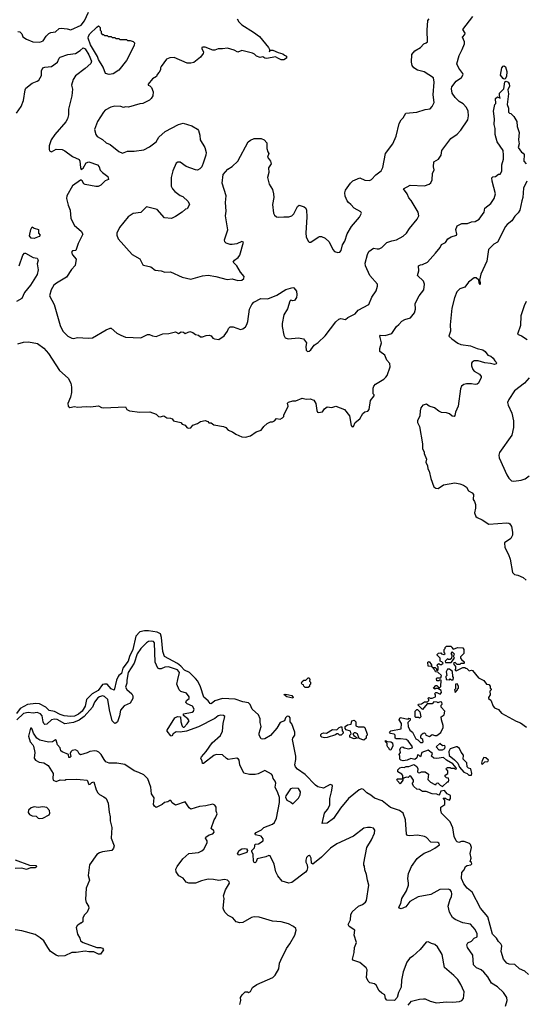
# Model space of a CAD drawing. Extents: x 2220520 to 2384350, y 721165 to 893491.
# Tile 176 of 256: x 2315604 to 2320866, y 818546 to 828785. Entities that reach past the tile are written whole.
import ezdxf

# ---------------------------------------------------------------- set-up
doc = ezdxf.new("R2010")
doc.units = 0

msp = doc.modelspace()

# ---------------------------------------------------------------- linework, layer by layer
at = {"layer": '0CON20XD'}
for points in [[(2315569, 827815), (2315618, 827882), (2315645, 827946), (2315660, 828055), (2315668, 828075), (2315735, 828125), (2315785, 828146), (2315802, 828158), (2315832, 828205), (2315829, 828255), (2315845, 828284), (2315865, 828292), (2315935, 828299), (2315998, 828345), (2316014, 828385), (2316025, 828396), (2316105, 828423), (2316185, 828435), (2316234, 828465), (2316265, 828492), (2316285, 828483), (2316325, 828420), (2316350, 828355), (2316345, 828329), (2316285, 828278), (2316185, 828201), (2316160, 828165), (2316142, 828105), (2316152, 828062), (2316148, 827995), (2316113, 827855), (2316112, 827795), (2316102, 827755), (2316085, 827724), (2315968, 827592), (2315931, 827535), (2315910, 827475), (2315911, 827435), (2315915, 827423), (2315935, 827410), (2315985, 827439), (2316045, 827436), (2316075, 827422), (2316153, 827363), (2316223, 827333), (2316231, 827315), (2316237, 827247), (2316245, 827226), (2316265, 827241), (2316295, 827297), (2316325, 827306), (2316415, 827275), (2316430, 827255), (2316441, 827221), (2316466, 827196), (2316522, 827155), (2316528, 827125), (2316495, 827110), (2316448, 827065), (2316419, 827051), (2316395, 827050), (2316285, 827070), (2316270, 827080), (2316255, 827110), (2316245, 827118), (2316235, 827116), (2316155, 827057), (2316096, 826955), (2316092, 826925), (2316107, 826855), (2316128, 826805), (2316135, 826717), (2316174, 826645), (2316243, 826585), (2316260, 826555), (2316213, 826457), (2316188, 826385), (2316155, 826380), (2316144, 826366), (2316155, 826341), (2316193, 826295), (2316182, 826228), (2316143, 826187), (2316092, 826108), (2315986, 826044), (2315960, 826025), (2315933, 825975), (2315914, 825914), (2315962, 825822), (2316024, 825604), (2316054, 825545), (2316105, 825494), (2316145, 825474), (2316165, 825471), (2316205, 825482), (2316316, 825474), (2316363, 825477), (2316505, 825560), (2316545, 825577), (2316556, 825576), (2316616, 825526), (2316655, 825503), (2316705, 825483), (2316865, 825477), (2316935, 825512), (2316955, 825512), (2316985, 825497), (2317025, 825491), (2317095, 825519), (2317155, 825523), (2317225, 825538), (2317255, 825522), (2317285, 825539), (2317310, 825535), (2317325, 825522), (2317375, 825543), (2317404, 825534), (2317435, 825510), (2317464, 825504), (2317485, 825488), (2317505, 825487), (2317545, 825500), (2317577, 825503), (2317595, 825496), (2317614, 825474), (2317630, 825465), (2317675, 825458), (2317732, 825498), (2317766, 825545), (2317777, 825575), (2317795, 825590), (2317825, 825590), (2317902, 825562), (2317925, 825569), (2317955, 825592), (2317967, 825615), (2317977, 825645), (2317997, 825775), (2318018, 825822), (2318041, 825849), (2318112, 825885), (2318185, 825884), (2318281, 825919), (2318375, 825979), (2318445, 826000), (2318456, 825996), (2318483, 825963), (2318488, 825925), (2318484, 825895), (2318465, 825866), (2318445, 825860), (2318425, 825867), (2318415, 825858), (2318392, 825778), (2318351, 825715), (2318334, 825625), (2318334, 825595), (2318351, 825505), (2318366, 825476), (2318396, 825466), (2318505, 825478), (2318558, 825465), (2318587, 825425), (2318580, 825385), (2318585, 825350), (2318600, 825335), (2318615, 825337), (2318635, 825352), (2318669, 825401), (2318710, 825430), (2318784, 825496), (2318895, 825643), (2318925, 825670), (2318945, 825679), (2318995, 825667), (2319020, 825690), (2319095, 825728), (2319127, 825763), (2319236, 825824), (2319270, 825900), (2319314, 825965), (2319329, 826015), (2319329, 826035), (2319246, 826125), (2319203, 826225), (2319200, 826255), (2319223, 826345), (2319238, 826375), (2319285, 826410), (2319325, 826402), (2319345, 826402), (2319372, 826415), (2319425, 826468), (2319475, 826487), (2319525, 826496), (2319595, 826533), (2319629, 826565), (2319660, 826615), (2319740, 826710), (2319756, 826745), (2319751, 826785), (2319679, 826905), (2319653, 826933), (2319637, 826975), (2319597, 827025), (2319667, 827063), (2319815, 827056), (2319865, 827074), (2319881, 827089), (2319895, 827120), (2319899, 827185), (2319916, 827225), (2319911, 827255), (2319914, 827306), (2319963, 827335), (2319990, 827375), (2319998, 827425), (2320090, 827550), (2320155, 827594), (2320196, 827635), (2320268, 827745), (2320276, 827785), (2320272, 827835), (2320252, 827872), (2320220, 827910), (2320176, 827936), (2320136, 827976), (2320105, 828023), (2320096, 828065), (2320102, 828088), (2320146, 828145), (2320200, 828185), (2320218, 828215), (2320217, 828227), (2320175, 828283), (2320154, 828325), (2320176, 828414), (2320210, 828475), (2320233, 828535), (2320232, 828555), (2320212, 828605), (2320235, 828630), (2320238, 828645), (2320217, 828685), (2320320, 828820)], [(2315585, 828662), (2315605, 828660), (2315625, 828640), (2315637, 828607), (2315675, 828584), (2315740, 828555), (2315815, 828551), (2315848, 828565), (2315881, 828615), (2315908, 828642), (2315927, 828653), (2315975, 828658), (2316015, 828694), (2316035, 828698), (2316098, 828692), (2316135, 828681), (2316245, 828730), (2316277, 828775), (2316319, 828865)], [(2316535, 828216), (2316497, 828225), (2316471, 828291), (2316425, 828370), (2316413, 828403), (2316340, 828525), (2316315, 828592), (2316320, 828615), (2316335, 828638), (2316405, 828709), (2316425, 828720), (2316440, 828705), (2316440, 828675), (2316450, 828665), (2316450, 828645), (2316462, 828632), (2316475, 828630), (2316485, 828620), (2316515, 828620), (2316525, 828610), (2316555, 828610), (2316565, 828600), (2316595, 828600), (2316605, 828590), (2316635, 828590), (2316645, 828580), (2316715, 828580), (2316725, 828570), (2316755, 828570), (2316785, 828560), (2316800, 828545), (2316795, 828518), (2316715, 828361), (2316635, 828261), (2316575, 828224), (2316535, 828216)], [(2317866, 828795), (2317885, 828763), (2317915, 828731), (2318037, 828657), (2318100, 828610), (2318192, 828495), (2318202, 828475), (2318205, 828450), (2318212, 828468), (2318239, 828469), (2318295, 828443), (2318342, 828432), (2318358, 828415), (2318380, 828405), (2318380, 828385), (2318352, 828368), (2318325, 828367), (2318290, 828385), (2318265, 828400), (2318175, 828381), (2318154, 828384), (2318135, 828398), (2318105, 828391), (2318068, 828405), (2318046, 828426), (2318025, 828436), (2317915, 828464), (2317875, 828449), (2317835, 828469), (2317765, 828491), (2317715, 828481), (2317669, 828481), (2317635, 828468), (2317615, 828467), (2317535, 828500), (2317509, 828501), (2317501, 828495), (2317501, 828485), (2317516, 828446), (2317513, 828435), (2317484, 828395), (2317415, 828340), (2317385, 828332), (2317345, 828334), (2317212, 828392), (2317165, 828390), (2317130, 828375), (2317075, 828300), (2317068, 828285), (2317068, 828265), (2317055, 828240), (2317033, 828217), (2317028, 828195), (2316985, 828172), (2316942, 828115), (2316940, 828105), (2316958, 828098), (2316975, 828080), (2316992, 828035), (2316990, 827995), (2316972, 827965), (2316955, 827948), (2316886, 827914), (2316855, 827910), (2316736, 827874), (2316705, 827878), (2316685, 827873), (2316655, 827882), (2316595, 827886), (2316553, 827877), (2316495, 827844), (2316475, 827825), (2316414, 827725), (2316382, 827645), (2316395, 827590), (2316410, 827570), (2316465, 827539), (2316505, 827506), (2316545, 827488), (2316635, 827414), (2316675, 827398), (2316725, 827418), (2316795, 827419), (2316895, 827433), (2316955, 827462), (2317024, 827516), (2317052, 827565), (2317116, 827624), (2317255, 827696), (2317305, 827709), (2317395, 827680), (2317455, 827648), (2317464, 827634), (2317479, 827585), (2317481, 827535), (2317530, 827455), (2317543, 827405), (2317542, 827375), (2317518, 827305), (2317500, 827255), (2317480, 827235), (2317455, 827222), (2317434, 827224), (2317335, 827260), (2317275, 827302), (2317250, 827305), (2317233, 827295), (2317198, 827212), (2317179, 827145), (2317181, 827055), (2317195, 827028), (2317220, 827000), (2317275, 826958), (2317300, 826945), (2317358, 826895), (2317370, 826865), (2317345, 826820), (2317330, 826815), (2317296, 826784), (2317225, 826738), (2317185, 826718), (2317110, 826725), (2317035, 826813), (2316925, 826840), (2316865, 826779), (2316785, 826771), (2316734, 826736), (2316643, 826625), (2316614, 826565), (2316614, 826544), (2316628, 826505), (2316774, 826344), (2316855, 826297), (2316884, 826235), (2316891, 826231), (2316970, 826215), (2317015, 826182), (2317075, 826174), (2317115, 826161), (2317174, 826164), (2317295, 826107), (2317385, 826087), (2317505, 826121), (2317565, 826129), (2317645, 826116), (2317764, 826084), (2317815, 826089), (2317875, 826073), (2317915, 826077), (2317937, 826095), (2317940, 826115), (2317900, 826160), (2317865, 826225), (2317824, 826265), (2317838, 826285), (2317877, 826313), (2317894, 826335), (2317932, 826472), (2317915, 826478), (2317864, 826456), (2317815, 826446), (2317795, 826446), (2317751, 826461), (2317739, 826475), (2317736, 826496), (2317769, 826601), (2317746, 826745), (2317754, 826795), (2317747, 826885), (2317752, 826955), (2317710, 827085), (2317721, 827175), (2317770, 827230), (2317815, 827260), (2317873, 827315), (2317980, 827515), (2318005, 827534), (2318045, 827549), (2318115, 827551), (2318147, 827535), (2318177, 827505), (2318174, 827445), (2318185, 827410), (2318198, 827395), (2318183, 827355), (2318214, 827315), (2318220, 827285), (2318192, 827245), (2318198, 827195), (2318182, 827145), (2318200, 827075), (2318235, 827020), (2318246, 826976), (2318249, 826935), (2318236, 826865), (2318246, 826775), (2318254, 826754), (2318276, 826736), (2318295, 826731), (2318354, 826734)], [(2318354, 826734), (2318405, 826736), (2318435, 826746), (2318455, 826767), (2318495, 826842), (2318513, 826857), (2318565, 826838), (2318582, 826825), (2318590, 826805), (2318591, 826735), (2318580, 826565), (2318585, 826528), (2318605, 826481), (2318615, 826472), (2318635, 826471), (2318710, 826525), (2318725, 826532), (2318745, 826532), (2318783, 826513), (2318824, 826474), (2318863, 826395), (2318880, 826375), (2318915, 826364), (2318935, 826366), (2318948, 826385), (2318963, 826445), (2318987, 826483), (2319012, 826558), (2319057, 826633), (2319139, 826731), (2319160, 826775), (2319155, 826788), (2319084, 826824), (2319050, 826865), (2319024, 826884), (2319010, 826900), (2318990, 826950), (2318986, 826985), (2318995, 827013), (2319045, 827087), (2319072, 827108), (2319145, 827140), (2319195, 827116), (2319245, 827114), (2319266, 827124), (2319309, 827171), (2319365, 827215), (2319382, 827248), (2319412, 827395), (2319488, 827495), (2319521, 827575), (2319554, 827706), (2319574, 827745), (2319594, 827766), (2319622, 827815), (2319735, 827824), (2319825, 827850), (2319875, 827857), (2319898, 827882), (2319916, 827925), (2319908, 828005), (2319918, 828135), (2319911, 828181), (2319813, 828243), (2319745, 828261), (2319704, 828285), (2319688, 828308), (2319680, 828345), (2319684, 828425), (2319715, 828460), (2319774, 828495), (2319808, 828535), (2319835, 828544), (2319848, 828555), (2319843, 828675), (2319852, 828778), (2319864, 828795)], [(2320645, 828168), (2320635, 828173), (2320609, 828209), (2320620, 828285), (2320635, 828301), (2320645, 828304), (2320659, 828295), (2320672, 828245), (2320670, 828195), (2320655, 828170), (2320645, 828168)], [(2319931, 826359), (2319978, 826415), (2319994, 826446), (2320035, 826468), (2320058, 826505), (2320095, 826526), (2320150, 826545), (2320154, 826556), (2320142, 826605), (2320157, 826643), (2320204, 826666), (2320264, 826666), (2320305, 826684), (2320345, 826688), (2320385, 826712), (2320439, 826785), (2320445, 826824), (2320507, 826875), (2320542, 826925), (2320556, 826975), (2320519, 827105), (2320518, 827142), (2320528, 827152), (2320557, 827153), (2320585, 827180), (2320605, 827180), (2320618, 827202), (2320623, 827215), (2320621, 827275), (2320637, 827335), (2320638, 827375), (2320634, 827425), (2320572, 827515), (2320552, 827592), (2320552, 827655), (2320540, 827695), (2320544, 827755), (2320534, 827834), (2320548, 827902), (2320560, 827915), (2320557, 827965), (2320575, 827982), (2320605, 827970), (2320597, 827997), (2320598, 828022), (2320641, 828065), (2320651, 828139), (2320665, 828147), (2320686, 828136), (2320699, 828119), (2320701, 828095), (2320684, 828055), (2320689, 828015), (2320676, 827905), (2320692, 827865), (2320692, 827825), (2320702, 827812), (2320715, 827810), (2320745, 827780), (2320776, 827725), (2320781, 827675), (2320802, 827612), (2320796, 827535), (2320803, 827495), (2320793, 827455), (2320825, 827408), (2320845, 827397), (2320855, 827382), (2320851, 827315), (2320876, 827286)], [(2320881, 827105), (2320848, 827035), (2320841, 826935), (2320828, 826902), (2320807, 826803), (2320793, 826777), (2320757, 826743), (2320726, 826694), (2320676, 826655), (2320660, 826635), (2320575, 826473), (2320538, 826452), (2320484, 826396), (2320466, 826275), (2320402, 826138), (2320390, 826075), (2320397, 826053), (2320395, 826030), (2320385, 826050), (2320382, 826075), (2320355, 826100), (2320335, 826101), (2320275, 826055), (2320236, 826004), (2320185, 825988), (2320153, 825955), (2320127, 825893), (2320100, 825785), (2320082, 825612), (2320086, 825546), (2320070, 825495), (2320101, 825465), (2320162, 825422), (2320196, 825406), (2320295, 825394), (2320365, 825366), (2320423, 825353), (2320447, 825335), (2320475, 825298), (2320508, 825285), (2320530, 825265), (2320547, 825237), (2320562, 825225), (2320567, 825215), (2320562, 825205), (2320545, 825199), (2320505, 825211), (2320445, 825216), (2320375, 825237), (2320334, 825236), (2320312, 825225), (2320306, 825214), (2320306, 825185), (2320319, 825149), (2320335, 825130), (2320388, 825098), (2320406, 825076), (2320407, 825065), (2320377, 825005), (2320364, 824996), (2320345, 824992), (2320305, 825000), (2320255, 824997), (2320225, 824991), (2320202, 824975), (2320191, 824945), (2320166, 824765), (2320138, 824705), (2320132, 824668), (2320125, 824660), (2320105, 824663), (2320076, 824686), (2320045, 824698), (2319995, 824702), (2319965, 824714), (2319919, 824749), (2319866, 824766), (2319836, 824786), (2319798, 824775), (2319780, 824750), (2319773, 824717), (2319768, 824665), (2319744, 824615), (2319744, 824595), (2319766, 824555), (2319794, 824374), (2319794, 824324), (2319812, 824292), (2319813, 824273), (2319837, 824215), (2319830, 824185), (2319848, 824145), (2319850, 824115), (2319865, 824090), (2319883, 824015), (2319915, 823928), (2319935, 823913), (2319959, 823911), (2320015, 823948), (2320132, 823968), (2320185, 823960), (2320222, 823945), (2320252, 823925), (2320276, 823886), (2320314, 823864), (2320328, 823848), (2320323, 823795), (2320337, 823775), (2320346, 823744), (2320346, 823705), (2320336, 823656), (2320350, 823620), (2320365, 823607), (2320415, 823584), (2320485, 823540), (2320675, 823552), (2320695, 823549), (2320705, 823543), (2320721, 823515), (2320733, 823455), (2320732, 823425), (2320715, 823390), (2320650, 823345), (2320652, 823295), (2320692, 823225), (2320709, 823175), (2320733, 823035), (2320754, 823014), (2320788, 823008), (2320845, 822984), (2320875, 822956)], [(2315755, 826510), (2315722, 826512), (2315707, 826537), (2315718, 826605), (2315735, 826630), (2315755, 826618), (2315800, 826605), (2315800, 826565), (2315818, 826545), (2315805, 826530), (2315755, 826510)], [(2315600, 826225), (2315635, 826337), (2315655, 826358), (2315665, 826358), (2315743, 826313), (2315786, 826305), (2315796, 826285), (2315786, 826245), (2315796, 826184), (2315785, 826135), (2315715, 826025), (2315653, 825947), (2315627, 825885), (2315572, 825855)], [(2315584, 825416), (2315645, 825431), (2315695, 825434), (2315788, 825418), (2315855, 825371), (2315905, 825314), (2316018, 825138), (2316107, 825057), (2316136, 825005), (2316144, 824965), (2316142, 824908), (2316131, 824859), (2316104, 824794), (2316108, 824765), (2316125, 824752), (2316175, 824761), (2316206, 824756), (2316295, 824762), (2316342, 824758), (2316425, 824769), (2316455, 824751), (2316475, 824748), (2316705, 824760), (2316720, 824730), (2316746, 824716), (2316855, 824704), (2316958, 824708), (2317024, 824684), (2317049, 824659), (2317064, 824654), (2317105, 824667), (2317135, 824646), (2317173, 824643), (2317190, 824635), (2317205, 824612), (2317280, 824595), (2317295, 824580), (2317325, 824570), (2317344, 824544), (2317357, 824537), (2317385, 824542), (2317405, 824568), (2317454, 824586), (2317485, 824608), (2317535, 824618), (2317560, 824605), (2317572, 824592), (2317595, 824592), (2317625, 824572), (2317725, 824556), (2317748, 824545), (2317775, 824518), (2317819, 824499), (2317852, 824475), (2317915, 824448), (2317955, 824443), (2318004, 824456), (2318065, 824498), (2318115, 824518), (2318144, 824556), (2318180, 824585), (2318215, 824602), (2318235, 824602), (2318255, 824612), (2318275, 824638), (2318315, 824630), (2318340, 824645), (2318352, 824658), (2318352, 824675), (2318392, 824748), (2318398, 824765), (2318392, 824798), (2318402, 824808), (2318447, 824823), (2318477, 824823), (2318545, 824848), (2318585, 824840), (2318625, 824842), (2318665, 824828), (2318684, 824795), (2318695, 824720), (2318704, 824704), (2318715, 824700), (2318755, 824708), (2318775, 824738), (2318805, 824758), (2318852, 824752), (2318895, 824766), (2318985, 824732), (2319037, 824665), (2319054, 824565), (2319065, 824550), (2319076, 824555), (2319095, 824597), (2319144, 824636), (2319175, 824689), (2319195, 824706), (2319227, 824715), (2319240, 824730), (2319256, 824825), (2319292, 824875), (2319292, 824885), (2319284, 824894), (2319281, 824955), (2319288, 824975), (2319308, 824995), (2319392, 825048), (2319415, 825068), (2319427, 825085), (2319460, 825175), (2319455, 825210), (2319426, 825246), (2319403, 825295), (2319351, 825335), (2319350, 825365), (2319368, 825425), (2319350, 825495), (2319360, 825505), (2319408, 825502), (2319475, 825523), (2319524, 825595), (2319551, 825615), (2319580, 825650), (2319613, 825667), (2319672, 825685), (2319712, 825738), (2319723, 825775), (2319719, 825835), (2319762, 825915), (2319810, 825975), (2319817, 826035), (2319807, 826065), (2319743, 826125), (2319757, 826175), (2319753, 826225), (2319775, 826237), (2319795, 826238), (2319846, 826264), (2319931, 826359)], [(2320875, 825855), (2320852, 825808), (2320818, 825705), (2320816, 825605), (2320783, 825515), (2320827, 825497), (2320885, 825461)], [(2320905, 825062), (2320856, 825005), (2320753, 824927), (2320693, 824835), (2320681, 824805), (2320686, 824775), (2320727, 824695), (2320741, 824615), (2320741, 824545), (2320725, 824466), (2320597, 824285), (2320590, 824255), (2320595, 824230), (2320673, 824053), (2320695, 824018), (2320721, 823991), (2320745, 823986), (2320823, 823997), (2320865, 824011), (2320905, 824041)], [(2320660, 818525), (2320678, 818585), (2320673, 818615), (2320639, 818669), (2320575, 818729), (2320515, 818767), (2320475, 818833), (2320435, 818880), (2320405, 818903), (2320356, 818925), (2320327, 818955), (2320320, 819055), (2320264, 819135), (2320256, 819165), (2320267, 819185), (2320305, 819204), (2320335, 819234), (2320364, 819246), (2320365, 819278), (2320344, 819325), (2320295, 819380), (2320215, 819394), (2320137, 819427), (2320108, 819448), (2320077, 819505), (2320062, 819565), (2320085, 819640), (2320099, 819665), (2320101, 819695), (2320097, 819715), (2320082, 819735), (2320064, 819744), (2319975, 819739), (2319882, 819688), (2319752, 819665), (2319665, 819614), (2319621, 819559), (2319575, 819537), (2319554, 819545), (2319551, 819555), (2319571, 819595), (2319580, 819645), (2319630, 819725), (2319649, 819785), (2319651, 819805), (2319642, 819855), (2319650, 819905), (2319681, 819979), (2319739, 820061), (2319760, 820080), (2319813, 820117), (2319875, 820140), (2319925, 820168), (2319973, 820205), (2319965, 820223), (2319955, 820228), (2319881, 820231), (2319839, 820279), (2319815, 820292), (2319745, 820306), (2319665, 820298), (2319640, 820300), (2319629, 820315), (2319619, 820465), (2319594, 820534), (2319555, 820561), (2319461, 820591), (2319375, 820663), (2319295, 820688), (2319259, 820719), (2319215, 820745), (2319180, 820780), (2319165, 820786), (2319135, 820777), (2319026, 820685), (2318944, 820585), (2318871, 820479), (2318805, 820431), (2318750, 820425), (2318777, 820535), (2318808, 820572), (2318831, 820615), (2318831, 820685), (2318850, 820755), (2318860, 820815), (2318857, 820825), (2318835, 820833), (2318765, 820795), (2318705, 820807), (2318683, 820823), (2318574, 820935), (2318495, 820991), (2318473, 821015), (2318467, 821035), (2318479, 821091), (2318479, 821125), (2318442, 821298), (2318446, 821314), (2318468, 821345), (2318468, 821375), (2318435, 821461), (2318420, 821485), (2318417, 821525), (2318408, 821538), (2318395, 821543), (2318385, 821540), (2318370, 821525), (2318358, 821495), (2318315, 821478), (2318281, 821419), (2318215, 821341), (2318155, 821306), (2318135, 821302), (2318115, 821308), (2318095, 821345), (2318096, 821366), (2318118, 821435), (2318108, 821475), (2318107, 821515), (2318088, 821555), (2318022, 821615), (2318001, 821665), (2317985, 821681), (2317925, 821693), (2317845, 821718), (2317714, 821726), (2317635, 821701), (2317595, 821669), (2317585, 821675), (2317565, 821703), (2317519, 821739), (2317487, 821847), (2317459, 821905), (2317435, 821935), (2317370, 821995), (2317320, 822020), (2317281, 822061), (2317245, 822089), (2317112, 822162), (2317095, 822215), (2317081, 822361), (2317068, 822398), (2317035, 822415), (2316945, 822428), (2316901, 822429), (2316855, 822418), (2316812, 822375), (2316781, 822235), (2316746, 822164), (2316732, 822115), (2316678, 822042), (2316664, 821986), (2316635, 821966), (2316628, 821955), (2316611, 821915), (2316586, 821814), (2316555, 821827), (2316515, 821875), (2316486, 821876), (2316465, 821870), (2316420, 821810), (2316357, 821773), (2316300, 821715), (2316284, 821645), (2316253, 821595), (2316215, 821562), (2316175, 821543), (2316135, 821538), (2316065, 821545), (2316025, 821558), (2315965, 821591), (2315912, 821602), (2315875, 821635), (2315811, 821671), (2315773, 821673), (2315685, 821663), (2315608, 821622), (2315570, 821570)], [(2318290, 820745), (2318261, 820805), (2318269, 820845), (2318264, 820865), (2318240, 820895), (2318236, 820925), (2318225, 820940), (2318155, 820976), (2318087, 820943), (2318055, 820936), (2317995, 820937), (2317935, 820948), (2317893, 821035), (2317888, 821085), (2317882, 821095), (2317865, 821104), (2317775, 821092), (2317755, 821101), (2317715, 821141), (2317647, 821143), (2317625, 821133), (2317515, 821051), (2317505, 821050), (2317502, 821075), (2317490, 821105), (2317495, 821121), (2317545, 821175), (2317607, 821265), (2317695, 821342), (2317716, 821385), (2317721, 821465), (2317738, 821539), (2317725, 821550), (2317695, 821554), (2317669, 821545), (2317633, 821517), (2317465, 821430), (2317340, 821385), (2317275, 821376), (2317232, 821378), (2317200, 821360), (2317188, 821335), (2317175, 821339), (2317138, 821385), (2317138, 821395), (2317219, 821525), (2317245, 821540), (2317277, 821537), (2317281, 821485), (2317295, 821438), (2317305, 821427), (2317315, 821428), (2317348, 821462), (2317368, 821495), (2317354, 821515), (2317310, 821550), (2317310, 821565), (2317399, 821585), (2317412, 821595), (2317421, 821615), (2317402, 821645), (2317345, 821672), (2317333, 821685), (2317338, 821705), (2317368, 821725), (2317366, 821745), (2317340, 821780), (2317280, 821800), (2317265, 821815), (2317240, 821875), (2317248, 821925), (2317267, 821995), (2317245, 822024), (2317154, 822056), (2317115, 822052), (2317075, 822035), (2317055, 822035), (2317043, 822043), (2317014, 822105), (2317007, 822305), (2316995, 822318), (2316975, 822323), (2316945, 822318), (2316924, 822306), (2316865, 822245), (2316825, 822189), (2316794, 822095), (2316733, 821995), (2316718, 821918), (2316720, 821885), (2316705, 821845), (2316718, 821818), (2316772, 821775), (2316781, 821755), (2316781, 821725), (2316752, 821678), (2316691, 821649), (2316654, 821605), (2316643, 821545), (2316621, 821485), (2316605, 821468), (2316595, 821466), (2316566, 821495), (2316537, 821607), (2316520, 821715), (2316487, 821747), (2316465, 821753), (2316433, 821745), (2316416, 821734), (2316382, 821688), (2316363, 821637), (2316275, 821539), (2316221, 821499), (2316165, 821477), (2316075, 821464), (2315995, 821506), (2315965, 821512), (2315935, 821503), (2315885, 821459), (2315867, 821457), (2315855, 821466), (2315847, 821485), (2315838, 821545), (2315819, 821565), (2315785, 821580), (2315744, 821574), (2315691, 821579), (2315645, 821569), (2315575, 821503)], [(2320900, 818855), (2320860, 818890), (2320806, 818916), (2320755, 818960), (2320697, 818963), (2320675, 818972), (2320638, 819015), (2320616, 819095), (2320621, 819155), (2320610, 819175), (2320585, 819198), (2320567, 819235), (2320525, 819275), (2320474, 819454), (2320399, 819545), (2320311, 819711), (2320262, 819755), (2320225, 819797), (2320202, 819855), (2320204, 819915), (2320229, 819945), (2320242, 819978), (2320261, 819989), (2320300, 819995), (2320308, 820005), (2320305, 820020), (2320292, 820032), (2320303, 820065), (2320292, 820115), (2320304, 820175), (2320296, 820206), (2320285, 820217), (2320228, 820238), (2320202, 820238), (2320175, 820230), (2320155, 820234), (2320145, 820244), (2320125, 820292), (2320112, 820382), (2320082, 820442), (2319994, 820535), (2319986, 820566), (2319988, 820595), (2320028, 820625), (2320028, 820668), (2320012, 820688), (2320035, 820690), (2320042, 820682), (2320075, 820670), (2320088, 820685), (2320087, 820717), (2320054, 820734), (2320025, 820768), (2319987, 820763), (2319977, 820733), (2319965, 820722), (2319945, 820730), (2319895, 820734), (2319835, 820760), (2319795, 820760), (2319765, 820780), (2319735, 820784), (2319705, 820812), (2319692, 820835), (2319690, 820845), (2319702, 820858), (2319702, 820875), (2319675, 820918), (2319665, 820920), (2319647, 820903), (2319625, 820908), (2319602, 820898), (2319590, 820890), (2319590, 820875), (2319565, 820840), (2319535, 820870), (2319530, 820885), (2319535, 820890), (2319590, 820890), (2319590, 820925), (2319580, 820940), (2319540, 820965), (2319540, 820985), (2319560, 821005), (2319585, 821012), (2319605, 821010), (2319625, 821020), (2319655, 821020), (2319705, 821040), (2319738, 821018), (2319747, 820995), (2319744, 820964), (2319750, 820955), (2319765, 820952), (2319787, 820963), (2319825, 820962), (2319859, 820939), (2319852, 820882), (2319880, 820855), (2319925, 820830), (2319938, 820832), (2319940, 820845), (2319955, 820850), (2319980, 820825), (2320005, 820812), (2320055, 820860), (2320065, 820860), (2320070, 820875), (2320068, 820898), (2320045, 820900), (2320030, 820915), (2320032, 820928), (2320060, 820945), (2320060, 820975), (2320043, 820993), (2320045, 821000), (2320055, 821010), (2320085, 821010), (2320095, 821000), (2320125, 821000), (2320135, 820990), (2320150, 820995), (2320146, 821006), (2320110, 821045), (2320045, 821086), (2320015, 821113), (2319945, 821101), (2319912, 821105), (2319890, 821125), (2319900, 821155), (2319855, 821189), (2319790, 821165), (2319775, 821120), (2319758, 821138), (2319745, 821140), (2319735, 821110), (2319715, 821090), (2319675, 821103), (2319635, 821083), (2319595, 821078), (2319570, 821085), (2319560, 821095), (2319560, 821125), (2319552, 821145), (2319567, 821163), (2319560, 821195), (2319575, 821220), (2319592, 821222), (2319604, 821214), (2319655, 821203), (2319688, 821212), (2319693, 821225), (2319647, 821287), (2319625, 821298), (2319567, 821307), (2319520, 821305), (2319512, 821315), (2319512, 821345), (2319500, 821355), (2319462, 821362), (2319453, 821375), (2319465, 821390), (2319575, 821412), (2319576, 821465), (2319554, 821505), (2319565, 821530), (2319645, 821510), (2319655, 821520), (2319668, 821518), (2319668, 821502), (2319642, 821475), (2319647, 821435), (2319665, 821398), (2319692, 821375), (2319725, 821308), (2319747, 821297), (2319775, 821269), (2319793, 821267), (2319802, 821275), (2319799, 821299), (2319780, 821315), (2319780, 821335), (2319785, 821350), (2319803, 821367), (2319818, 821368), (2319828, 821358), (2319830, 821345), (2319869, 821331), (2319898, 821352), (2319925, 821340), (2319945, 821341), (2319987, 821373), (2320012, 821425), (2320012, 821445), (2319993, 821503), (2319990, 821535), (2320020, 821555), (2320028, 821595), (2319990, 821635), (2319990, 821655), (2320002, 821668), (2319998, 821688), (2319978, 821692), (2319955, 821680), (2319947, 821687), (2319915, 821690), (2319895, 821670), (2319845, 821670), (2319795, 821610), (2319750, 821655), (2319753, 821667), (2319785, 821670), (2319815, 821690), (2319848, 821692), (2319860, 821705), (2319860, 821715), (2319850, 821725), (2319862, 821738), (2319875, 821730), (2319895, 821730), (2319930, 821745), (2319930, 821765), (2319920, 821775), (2319933, 821787), (2319945, 821790), (2319978, 821772), (2319992, 821788), (2319989, 821809), (2319955, 821830), (2319935, 821830), (2319925, 821822), (2319910, 821835), (2319935, 821860), (2319945, 821860), (2319955, 821850), (2319965, 821840), (2319975, 821840), (2319985, 821850), (2319990, 821915), (2319975, 821920), (2319965, 821910), (2319945, 821910), (2319940, 821935), (2319945, 821940), (2319985, 821940), (2319992, 821965), (2319955, 822000), (2319932, 822002), (2319928, 822018), (2319900, 822050), (2319890, 822060), (2319853, 822063), (2319850, 822105), (2319865, 822110), (2319890, 822075), (2319890, 822060), (2319898, 822058), (2319900, 822050), (2319928, 822048), (2319940, 822035), (2319942, 822022), (2319955, 822020), (2319960, 822025), (2319960, 822055), (2319950, 822065), (2319952, 822078), (2319965, 822090), (2319975, 822080), (2319995, 822080), (2320010, 822095), (2319998, 822108), (2319980, 822115), (2319980, 822145), (2319950, 822175), (2319950, 822185), (2319962, 822198), (2319985, 822200), (2319992, 822192), (2320018, 822182), (2320030, 822195), (2320020, 822205), (2320020, 822235), (2320030, 822245), (2320032, 822258), (2320045, 822270), (2320095, 822270), (2320100, 822255), (2320115, 822240), (2320165, 822257), (2320215, 822252), (2320226, 822236), (2320226, 822195), (2320192, 822158), (2320192, 822145), (2320201, 822131), (2320228, 822108), (2320230, 822095), (2320225, 822090), (2320195, 822090), (2320185, 822080), (2320155, 822080), (2320135, 822100), (2320122, 822098), (2320120, 822085), (2320138, 822058), (2320138, 822032), (2320132, 822022), (2320147, 822013), (2320215, 822050), (2320235, 822050), (2320245, 822040), (2320258, 822038), (2320283, 822013), (2320305, 822020), (2320316, 822016), (2320380, 821940), (2320433, 821913), (2320460, 821875), (2320485, 821870), (2320500, 821855), (2320500, 821835), (2320510, 821825), (2320510, 821815), (2320498, 821802), (2320500, 821765), (2320483, 821737), (2320482, 821725), (2320507, 821707), (2320530, 821645), (2320545, 821630), (2320585, 821612), (2320618, 821575), (2320770, 821490), (2320815, 821473), (2320878, 821428)], [(2320095, 822100), (2320128, 822145), (2320120, 822165), (2320127, 822187), (2320105, 822210), (2320090, 822195), (2320100, 822175), (2320098, 822142), (2320085, 822130), (2320065, 822130), (2320055, 822140), (2320030, 822115), (2320035, 822100), (2320095, 822100)], [(2320115, 821920), (2320120, 821945), (2320110, 821955), (2320108, 822008), (2320075, 822030), (2320055, 822030), (2320042, 822005), (2320050, 821965), (2320040, 821955), (2320042, 821922), (2320075, 821920), (2320085, 821930), (2320095, 821920), (2320115, 821920)], [(2318605, 821840), (2318575, 821840), (2318560, 821855), (2318558, 821868), (2318542, 821872), (2318538, 821885), (2318545, 821902), (2318560, 821915), (2318582, 821918), (2318605, 821940), (2318615, 821940), (2318622, 821925), (2318620, 821905), (2318630, 821895), (2318630, 821875), (2318620, 821865), (2318618, 821852), (2318605, 821840)], [(2320135, 821790), (2320160, 821815), (2320160, 821825), (2320170, 821835), (2320170, 821855), (2320155, 821880), (2320140, 821875), (2320140, 821825), (2320130, 821815), (2320135, 821790)], [(2318445, 821730), (2318385, 821744), (2318352, 821768), (2318375, 821772), (2318435, 821756), (2318450, 821735), (2318445, 821730)], [(2319765, 821520), (2319755, 821530), (2319725, 821530), (2319720, 821535), (2319720, 821595), (2319735, 821610), (2319745, 821610), (2319767, 821587), (2319778, 821535), (2319765, 821520)], [(2319185, 821292), (2319135, 821310), (2319118, 821358), (2319099, 821369), (2319085, 821368), (2319070, 821355), (2319081, 821341), (2319120, 821315), (2319085, 821307), (2319040, 821325), (2319040, 821345), (2319052, 821358), (2319048, 821385), (2319001, 821401), (2318992, 821415), (2318992, 821435), (2319015, 821453), (2319055, 821460), (2319060, 821495), (2319085, 821500), (2319102, 821485), (2319102, 821442), (2319125, 821432), (2319185, 821432), (2319194, 821424), (2319220, 821355), (2319220, 821345), (2319210, 821335), (2319210, 821315), (2319185, 821292)], [(2317894, 818545), (2317906, 818585), (2317903, 818615), (2317920, 818645), (2317950, 818675), (2317975, 818677), (2317985, 818670), (2318005, 818678), (2318028, 818722), (2318070, 818750), (2318238, 818825), (2318262, 818848), (2318299, 818915), (2318309, 818975), (2318320, 819005), (2318380, 819125), (2318416, 819174), (2318467, 819265), (2318480, 819315), (2318477, 819335), (2318452, 819355), (2318401, 819381), (2318326, 819404), (2318235, 819411), (2318095, 819451), (2318045, 819454), (2318015, 819448), (2317925, 819397), (2317895, 819393), (2317855, 819405), (2317822, 819445), (2317775, 819468), (2317741, 819501), (2317727, 819525), (2317723, 819545), (2317730, 819645), (2317726, 819675), (2317744, 819735), (2317786, 819805), (2317785, 819818), (2317767, 819837), (2317735, 819844), (2317675, 819833), (2317620, 819845), (2317565, 819847), (2317495, 819831), (2317435, 819806), (2317365, 819804), (2317337, 819817), (2317305, 819856), (2317261, 819881), (2317232, 819922), (2317229, 819951), (2317242, 819978), (2317302, 820058), (2317365, 820114), (2317465, 820123), (2317500, 820140), (2317520, 820160), (2317556, 820225), (2317556, 820245), (2317539, 820275), (2317540, 820285), (2317575, 820307), (2317615, 820318), (2317629, 820335), (2317625, 820348), (2317596, 820375), (2317627, 820465), (2317642, 820485), (2317660, 820525), (2317648, 820555), (2317650, 820595), (2317635, 820618), (2317614, 820626), (2317542, 820608), (2317475, 820602), (2317385, 820576), (2317368, 820588), (2317325, 820650), (2317225, 820616), (2317190, 820640), (2317176, 820665), (2317166, 820666), (2317145, 820652), (2317112, 820645), (2317085, 820622), (2317024, 820594), (2317006, 820606), (2316997, 820625), (2317003, 820693), (2316974, 820734), (2316970, 820805), (2316939, 820889), (2316895, 820932), (2316845, 820958), (2316795, 820973), (2316698, 821038), (2316615, 821053), (2316535, 821052), (2316499, 821069), (2316482, 821092), (2316453, 821145), (2316428, 821168), (2316405, 821177), (2316385, 821181), (2316334, 821176), (2316305, 821160), (2316235, 821141), (2316221, 821151), (2316209, 821179), (2316185, 821193), (2316150, 821185), (2316137, 821173), (2316128, 821155), (2316137, 821123), (2316125, 821112), (2316115, 821113), (2316110, 821145), (2316045, 821170), (2316032, 821182), (2316025, 821212), (2315996, 821245), (2315985, 821292), (2315975, 821296), (2315946, 821274), (2315905, 821271), (2315813, 821293), (2315783, 821314), (2315747, 821367), (2315735, 821408), (2315725, 821418), (2315715, 821418), (2315694, 821335), (2315712, 821275), (2315742, 821245), (2315749, 821229), (2315763, 821165), (2315754, 821104), (2315768, 821085), (2315805, 821064), (2315855, 821056), (2315900, 821030), (2315953, 820945), (2315947, 820895), (2315953, 820875), (2315985, 820864), (2316025, 820880), (2316075, 820878), (2316085, 820882), (2316195, 820886), (2316232, 820882), (2316305, 820878), (2316325, 820833), (2316336, 820834), (2316355, 820852), (2316375, 820860), (2316400, 820775), (2316418, 820745), (2316435, 820728), (2316480, 820705), (2316502, 820685), (2316526, 820636), (2316534, 820544), (2316546, 820495), (2316547, 820455), (2316564, 820385), (2316554, 820275), (2316588, 820195), (2316581, 820169), (2316564, 820146), (2316465, 820130), (2316435, 820121), (2316405, 820103), (2316329, 819995), (2316318, 819885), (2316331, 819835), (2316294, 819755), (2316287, 819635), (2316294, 819604), (2316320, 819565), (2316323, 819545), (2316306, 819504), (2316278, 819475), (2316262, 819445), (2316260, 819405), (2316245, 819390), (2316235, 819390), (2316217, 819373), (2316205, 819370), (2316192, 819345), (2316204, 819274), (2316230, 819235), (2316238, 819205), (2316265, 819190), (2316405, 819137), (2316445, 819136), (2316465, 819128), (2316477, 819113), (2316444, 819066), (2316425, 819066), (2316375, 819090), (2316325, 819091), (2316285, 819100), (2316190, 819085), (2316145, 819085), (2316075, 819051), (2316008, 819048), (2315985, 819056), (2315925, 819095), (2315895, 819135), (2315856, 819206), (2315818, 819238), (2315765, 819271), (2315625, 819311), (2315555, 819319)], [(2318775, 821318), (2318748, 821325), (2318738, 821335), (2318738, 821352), (2318747, 821363), (2318765, 821370), (2318795, 821367), (2318858, 821402), (2318905, 821400), (2318930, 821425), (2318945, 821432), (2318955, 821430), (2318958, 821388), (2318970, 821375), (2318970, 821365), (2318950, 821345), (2318933, 821343), (2318918, 821358), (2318905, 821360), (2318892, 821348), (2318805, 821322), (2318775, 821318)], [(2319465, 821190), (2319452, 821192), (2319450, 821205), (2319435, 821220), (2319428, 821235), (2319427, 821257), (2319412, 821275), (2319412, 821288), (2319428, 821278), (2319466, 821276), (2319482, 821265), (2319486, 821234), (2319465, 821190)], [(2319965, 821192), (2320005, 821193), (2320028, 821205), (2320032, 821225), (2320027, 821237), (2320003, 821233), (2319975, 821258), (2319938, 821225), (2319965, 821192)], [(2320278, 820928), (2320305, 820930), (2320310, 820945), (2320300, 820995), (2320273, 821003), (2320260, 821015), (2320257, 821057), (2320220, 821095), (2320222, 821135), (2320198, 821168), (2320182, 821205), (2320155, 821222), (2320145, 821222), (2320085, 821203), (2320071, 821175), (2320072, 821132), (2320128, 821088), (2320162, 821052), (2320182, 821012), (2320225, 820960), (2320260, 820945), (2320278, 820928)], [(2320415, 821040), (2320443, 821067), (2320475, 821072), (2320482, 821085), (2320455, 821108), (2320435, 821112), (2320415, 821080), (2320410, 821055), (2320415, 821040)], [(2319645, 818538), (2319681, 818579), (2319765, 818600), (2319805, 818604), (2319825, 818601), (2319875, 818578), (2319941, 818561), (2320045, 818571), (2320113, 818567), (2320180, 818575), (2320205, 818586), (2320222, 818605), (2320229, 818675), (2320195, 818750), (2320162, 818802), (2320122, 818845), (2320025, 818930), (2320000, 819065), (2319953, 819143), (2319925, 819168), (2319888, 819178), (2319855, 819197), (2319835, 819191), (2319771, 819115), (2319694, 819045), (2319659, 819021), (2319634, 818984), (2319594, 818885), (2319578, 818795), (2319574, 818725), (2319545, 818668), (2319532, 818615), (2319505, 818584), (2319425, 818588), (2319412, 818605), (2319403, 818644), (2319372, 818662), (2319345, 818686), (2319314, 818745), (2319295, 818758), (2319249, 818769), (2319229, 818785), (2319214, 818824), (2319219, 818905), (2319210, 818925), (2319145, 818981), (2319070, 819005), (2319067, 819015), (2319084, 819084), (2319088, 819135), (2319110, 819190), (2319086, 819266), (2319091, 819315), (2319034, 819354), (2319023, 819375), (2319046, 819424), (2319051, 819475), (2319063, 819507), (2319130, 819565), (2319173, 819585), (2319203, 819607), (2319214, 819625), (2319238, 819785), (2319222, 819835), (2319214, 819894), (2319194, 819945), (2319193, 819983), (2319184, 819994), (2319184, 820015), (2319218, 820175), (2319266, 820255), (2319296, 820325), (2319298, 820355), (2319285, 820376), (2319255, 820386), (2319225, 820386), (2319184, 820376), (2319077, 820293), (2318905, 820216), (2318840, 820170), (2318745, 820077), (2318655, 820003), (2318640, 820015), (2318636, 820065), (2318626, 820085), (2318615, 820092), (2318605, 820088), (2318589, 820071), (2318580, 820045), (2318580, 820025), (2318597, 819995), (2318600, 819965), (2318592, 819938), (2318579, 819921), (2318435, 819811), (2318404, 819804), (2318336, 819826), (2318290, 819880), (2318270, 819925), (2318252, 820002), (2318211, 820091), (2318195, 820093), (2318165, 820079), (2318075, 820058), (2318065, 820028), (2318055, 820017), (2318045, 820020), (2318036, 820035), (2318033, 820105), (2318018, 820135), (2318019, 820145), (2318047, 820173), (2318055, 820212), (2318090, 820215), (2318138, 820245), (2318138, 820265), (2318118, 820295), (2318058, 820308), (2318052, 820315), (2318065, 820332), (2318120, 820360), (2318144, 820386), (2318235, 820418), (2318255, 820437), (2318275, 820482), (2318308, 820645), (2318306, 820696), (2318290, 820745)], [(2318445, 820630), (2318505, 820690), (2318524, 820725), (2318527, 820757), (2318505, 820790), (2318445, 820794), (2318422, 820785), (2318372, 820715), (2318371, 820701), (2318385, 820668), (2318425, 820648), (2318445, 820630)], [(2315815, 820477), (2315845, 820480), (2315910, 820515), (2315916, 820535), (2315915, 820560), (2315885, 820593), (2315845, 820598), (2315795, 820594), (2315755, 820601), (2315722, 820588), (2315696, 820565), (2315691, 820541), (2315705, 820521), (2315735, 820507), (2315775, 820502), (2315795, 820483), (2315815, 820477)], [(2317885, 820096), (2317871, 820115), (2317889, 820145), (2317915, 820161), (2317946, 820166), (2317965, 820162), (2317973, 820145), (2317966, 820125), (2317895, 820101), (2317885, 820096)], [(2315557, 820047), (2315705, 819991), (2315775, 819988), (2315779, 819975), (2315765, 819964), (2315715, 819966), (2315675, 819949), (2315625, 819961), (2315555, 819957)]]:
    msp.add_lwpolyline(points, dxfattribs=at)

doc.saveas('drawing.dxf')
